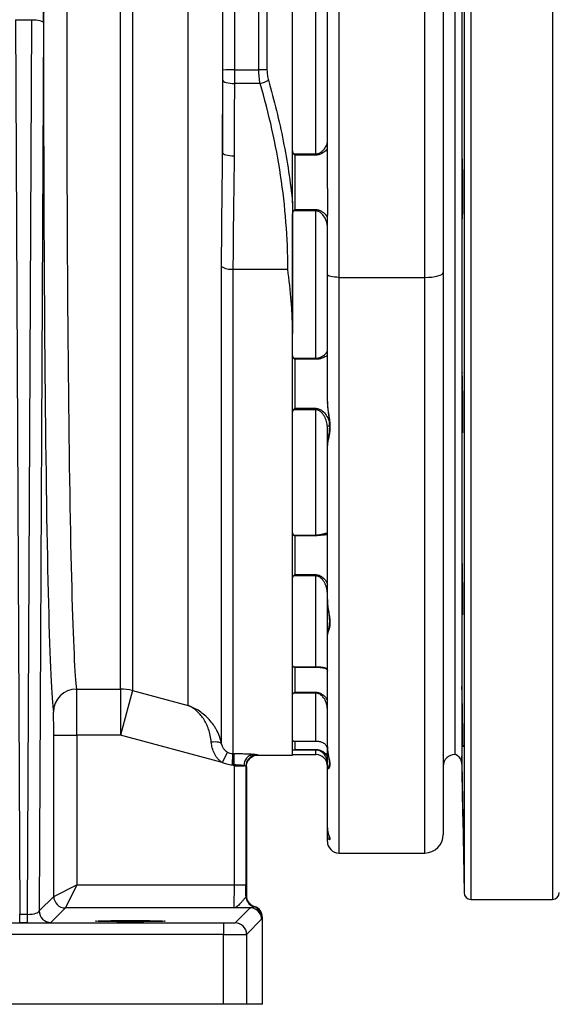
# Model space of a CAD drawing. Header units: millimetres. Extents: x 604 to 3406, y 253 to 3684.
# Tile 3 of 17: x 1541 to 1774, y 253 to 677. Entities that reach past the tile are written whole.
import ezdxf

# ---------------------------------------------------------------- set-up
doc = ezdxf.new("R2010")
doc.units = ezdxf.units.MM

msp = doc.modelspace()

# ---------------------------------------------------------------- linework, layer by layer
at = {"color": 1, "linetype": 'Continuous', "lineweight": 25}
for p, q in [((1736.12, 1008.01), (1736.12, 298.01)), ((1771.22, 1008.01), (1771.22, 298.01)), ((1733.12, 1005.06), (1733.12, 300.95)), ((1732.14, 949.3), (1732.14, 356.71)), ((1644.6, 655.79), (1644.6, 903.25)), ((1648.13, 900.2), (1648.13, 655.77)), ((1679.17, 566.3), (1679.17, 318.01)), ((1716.17, 318.01), (1716.17, 566.3)), ((1660.17, 398.15), (1660.17, 387.38)), ((1669.17, 398.15), (1669.17, 398.28)), ((1660.17, 366.3), (1660.17, 362.68)), ((1669.17, 360.51), (1669.17, 362.42))]:
    msp.add_line(p, q, dxfattribs=at)
at = {"color": 7, "linetype": 'Continuous', "lineweight": 25}
for p, q in [((1729.17, 945.51), (1729.17, 360.51)), ((1679.17, 849.93), (1679.17, 566.3)), ((1716.17, 566.3), (1716.17, 851.49)), ((1724.17, 852.54), (1724.17, 568.37)), ((1674.17, 604.65), (1674.17, 841.05)), ((1634.08, 828.97), (1634.08, 655.79)), ((1629.08, 655.74), (1629.08, 826.13)), ((1628.94, 811.85), (1628.94, 620.14)), ((1614.12, 381.61), (1614.12, 781.69)), ((1584.99, 388.74), (1584.99, 766.43)), ((1590.17, 767.68), (1590.17, 388.07)), ((1659.17, 652.88), (1659.17, 685.15)), ((1669.17, 619.59), (1669.17, 686.42)), ((1539.65, 677.46), (1546.68, 677.46)), ((1539.65, 677.46), (1541.46, 291.56)), ((1544.88, 291.56), (1546.68, 677.46)), ((1551.68, 676.17), (1549.89, 293.03)), ((1634.08, 655.79), (1644.6, 655.79)), ((1645.22, 649.92), (1634.07, 649.92)), ((1659.17, 598.49), (1659.17, 652.88)), ((1659.57, 619.59), (1669.17, 619.59)), ((1660.17, 619.03), (1660.17, 595.6)), ((1669.17, 619.03), (1660.17, 619.03)), ((1669.17, 619.03), (1669.17, 619.59)), ((1669.17, 594.99), (1659.57, 594.99)), ((1660.17, 595.6), (1669.17, 595.6)), ((1669.17, 594.99), (1669.17, 595.6)), ((1669.17, 531.43), (1669.17, 594.99)), ((1659.17, 542.08), (1659.17, 593.73)), ((1674.17, 567.6), (1674.17, 593.14)), ((1628.55, 365.02), (1628.55, 571)), ((1633.46, 569.86), (1657.1, 569.86)), ((1633.46, 569.86), (1633.46, 360.91)), ((1674.17, 512.74), (1674.17, 567.6)), ((1679.17, 566.3), (1716.17, 566.3)), ((1724.17, 568.37), (1724.17, 326.01)), ((1659.17, 360.24), (1659.17, 542.08)), ((1659.57, 531.43), (1669.17, 531.43)), ((1660.17, 530.98), (1660.17, 509.84)), ((1669.17, 530.98), (1660.17, 530.98)), ((1669.17, 530.98), (1669.17, 531.43)), ((1660.17, 509.84), (1669.17, 509.84)), ((1669.17, 509.23), (1669.17, 509.84)), ((1669.17, 509.23), (1659.57, 509.23)), ((1669.17, 455.17), (1669.17, 509.23)), ((1674.17, 493.79), (1674.17, 501.88)), ((1674.17, 427.3), (1674.17, 493.79)), ((1659.57, 455.17), (1669.17, 455.17)), ((1660.17, 454.87), (1660.17, 438.09)), ((1669.17, 454.87), (1660.17, 454.87)), ((1669.17, 454.87), (1669.17, 455.17)), ((1669.17, 437.56), (1659.57, 437.56)), ((1660.17, 438.09), (1669.17, 438.09)), ((1669.17, 437.56), (1669.17, 438.09)), ((1669.17, 398.28), (1669.17, 437.56)), ((1674.17, 412.26), (1674.17, 427.3)), ((1674.17, 363.95), (1674.17, 412.26)), ((1659.57, 398.28), (1669.17, 398.28)), ((1660.05, 398.15), (1669.17, 398.15)), ((1566, 388.74), (1584.99, 388.74)), ((1584.99, 388.74), (1584.99, 368.89)), ((1590.17, 388.07), (1584.99, 368.89)), ((1590.17, 388.07), (1614.12, 381.61)), ((1669.17, 386.97), (1659.57, 386.97)), ((1660.17, 387.38), (1669.17, 387.38)), ((1669.17, 386.97), (1669.17, 387.38)), ((1669.17, 366.32), (1669.17, 386.97)), ((1556.15, 299.29), (1556.15, 368.89)), ((1556.15, 368.89), (1566.15, 368.89)), ((1584.99, 368.89), (1566.15, 368.89)), ((1566.15, 368.89), (1566.15, 304.29)), ((1628.8, 357.07), (1584.99, 368.89)), ((1659.57, 366.32), (1669.17, 366.32)), ((1659.75, 366.32), (1659.57, 366.32)), ((1659.75, 366.3), (1669.17, 366.3)), ((1669.17, 366.3), (1669.17, 366.32)), ((1631.13, 361.49), (1628.8, 357.07)), ((1669.17, 362.42), (1659.57, 362.42)), ((1660.17, 362.68), (1669.17, 362.68)), ((1669.17, 362.42), (1669.17, 362.68)), ((1674.17, 354.3), (1674.17, 363.95)), ((1633.25, 360.91), (1633.04, 355.93)), ((1644.24, 360.24), (1659.17, 360.24)), ((1659.17, 360.51), (1669.17, 360.51)), ((1724.18, 360.25), (1724.18, 360.3)), ((1634.06, 355.65), (1633.04, 355.93)), ((1634.06, 355.65), (1638.22, 355.65)), ((1634.06, 304.29), (1634.06, 355.65)), ((1639.06, 355.42), (1639.06, 304.29)), ((1639.24, 355.24), (1639.24, 299.73)), ((1674.17, 328.9), (1674.17, 354.3)), ((1732.14, 356.71), (1733.12, 300.95)), ((1674.17, 325.57), (1674.17, 328.9)), ((1674.17, 323.01), (1674.17, 325.57)), ((1679.17, 318.01), (1716.17, 318.01)), ((1556.15, 299.29), (1566.15, 304.29)), ((1566.15, 304.29), (1561.15, 294.29)), ((1566.15, 304.29), (1634.06, 304.29)), ((1634.06, 304.29), (1639.06, 304.29)), ((1549.89, 293.03), (1556.15, 299.29)), ((1639.05, 299.54), (1639.24, 299.73)), ((1736.12, 298.01), (1771.22, 298.01)), ((1561.15, 294.29), (1554.89, 288.03)), ((1633.8, 294.29), (1561.15, 294.29)), ((1634.34, 287.92), (1640.82, 294.39)), ((1642.5, 294.78), (1642.69, 294.97)), ((1541.46, 287.85), (1541.46, 291.56)), ((1541.46, 291.56), (1544.88, 291.56)), ((1544.88, 287.85), (1544.88, 291.56)), ((1645.82, 289.4), (1639.34, 282.92)), ((1646.15, 290.22), (1645.96, 290.03)), ((1646.15, 252.74), (1646.15, 290.22)), ((1452.56, 287.83), (1629.34, 287.83)), ((1544.88, 287.85), (1541.46, 287.85)), ((1629.34, 287.83), (1629.34, 282.83)), ((1629.34, 282.83), (1452.56, 282.83)), ((1629.34, 252.74), (1629.34, 282.83)), ((1639.34, 282.92), (1639.34, 252.74)), ((1629.34, 252.74), (1452.56, 252.74)), ((1639.34, 252.74), (1629.34, 252.74)), ((1646.15, 252.74), (1639.34, 252.74))]:
    msp.add_line(p, q, dxfattribs=at)
at = {"color": 7, "linetype": 'Continuous', "lineweight": 25, "flags": 128}
for points in [[(1546.68, 677.46), (1547.65, 677.44), (1548.58, 677.36), (1549.44, 677.24), (1550.19, 677.08), (1550.81, 676.88), (1551.28, 676.66), (1551.57, 676.42), (1551.68, 676.17)], [(1629.07, 651.34), (1629.18, 651.06), (1629.48, 650.8), (1629.94, 650.56), (1630.56, 650.35), (1631.32, 650.17), (1632.18, 650.04), (1633.11, 649.95), (1634.07, 649.92)], [(1628.94, 620.14), (1629.05, 619.87), (1629.35, 619.61), (1629.81, 619.37), (1630.44, 619.15), (1631.19, 618.98), (1632.05, 618.85), (1632.98, 618.77), (1633.94, 618.74)], [(1679.17, 566.3), (1678.19, 566.33), (1677.25, 566.4), (1676.39, 566.52), (1675.63, 566.68), (1675.01, 566.88), (1674.55, 567.1), (1674.26, 567.34), (1674.17, 567.6)], [(1716.17, 566.3), (1717.73, 566.34), (1719.23, 566.46), (1720.61, 566.65), (1721.82, 566.91), (1722.82, 567.22), (1723.56, 567.58), (1724.01, 567.97), (1724.17, 568.37)], [(1674.17, 501.88), (1674.19, 501.97), (1674.24, 502.05), (1674.34, 502.13), (1674.46, 502.2), (1674.61, 502.26), (1674.79, 502.3), (1674.97, 502.33), (1675.17, 502.34)], [(1628.55, 365.02), (1628.41, 365.28), (1628.13, 365.51), (1627.7, 365.68), (1627.16, 365.81), (1626.51, 365.89), (1625.77, 365.91), (1624.96, 365.87), (1624.12, 365.77)], [(1633.46, 360.91), (1633.46, 360.76), (1633.46, 360.44), (1633.46, 359.96), (1633.46, 359.34), (1633.46, 358.61), (1633.46, 357.78), (1633.46, 356.88), (1633.47, 355.95)], [(1639.33, 357.02), (1639.16, 356.39), (1639.06, 355.42)]]:
    msp.add_lwpolyline(points, dxfattribs=at)
at = {"color": 7, "linetype": 'Continuous', "lineweight": 25}
for centre, radius, start, end in [((1632.86, 525.37), 130.42, 89.4638, 91.6602), ((1644.81, 280.47), 375.32, 89.4932, 90.033), ((1641.54, 664.38), 14.92, 284.2836, 298.9258), ((1632.6, 577.32), 7.51, 237.3469, 276.5139), ((1565.99, 378.76), 9.99, 89.9322, 179.6442), ((1584.99, 368.6), 20.14, 75.11, 90.0015), ((1301.68, 357), 332.36, 359.8263, 0.6727), ((1643.02, 355.89), 4.8, 97.598, 182.8062), ((1669.17, 355.51), 5, 0, 90), ((1729.17, 355.51), 5, 90, 180), ((1728.14, 356.64), 4, 1, 75.1663), ((1679.17, 323.01), 5, 180, 270), ((1716.17, 326.01), 8, 270, 0), ((1561.15, 299.29), 5, 180.0204, 269.9796), ((1644.05, 299.54), 5, 180.0209, 252.0099), ((1736.12, 301.01), 3, 181, 270), ((1771.22, 301.01), 3, 270, 359), ((1640.82, 289.39), 5, 0.0204, 89.9796), ((1640.96, 290.02), 5, 0.0209, 72.0099), ((1554.89, 293.03), 5, 180.0204, 269.9796), ((1634.34, 282.91), 5, 0.0204, 89.9796)]:
    msp.add_arc(centre, radius, start, end, dxfattribs=at)
at = {"color": 1, "linetype": 'Continuous', "lineweight": 25}
for centre, radius, start, end in [((1644.06, 355.41), 5, 90.0317, 161.2547), ((1675.17, 354.3), 1, 124.2607, 179.9978), ((1675.1, 325.57), 0.929, 126.9099, 179.4615)]:
    msp.add_arc(centre, radius, start, end, dxfattribs=at)
at = {"color": 7, "linetype": 'Continuous', "lineweight": 25}
for centre, major_axis, ratio, start_param, end_param in [((1549.91, 703.35), (0, 105), 0.017455, 4.45059, 5.759587), ((1556.59, 652.74), (0, 276), 0.017455, 1.092972, 3.018907), ((1566.59, 652.74), (0, 266), 0.018111, 1.129173, 3.018907), ((1565.98, 368.89), (0, 20), 0.008728, 4.712389, 6.1605), ((1555.98, 368.89), (0, 10), 0.017455, 4.712389, 6.1605), ((1644.24, 652.74), (0, 292.5), 0.017753, 3.107386, 3.141593), ((1639.24, 652.74), (0, 297.5), 0.017455, 3.107386, 3.141299), ((1633.8, 304.29), (0, 10), 0.026183, 3.159046, 4.712389), ((1638.8, 304.29), (0, 15), 0.017455, 4.38979, 4.712389), ((1644.24, 299.73), (-3.54, -3.54), 0.999695, 5.497939, 6.754716), ((1641.15, 290.21), (3.54, 3.54), 0.999695, 5.497939, 6.754716), ((1544.89, 293.03), (5, 0.03), 0.2951, 4.708141, 6.262078), ((1544.89, 288.03), (10, 0), 0.018156, 4.711093, 6.265031), ((1629.34, 287.92), (5, 0), 0.017455, 4.712389, 6.265732), ((1629.34, 282.92), (10, 0), 0.008728, 4.712389, 6.265732)]:
    msp.add_ellipse(centre, major_axis=major_axis, ratio=ratio, start_param=start_param, end_param=end_param, dxfattribs=at)
msp.add_ellipse((1589.17, 288.62), major_axis=(15, 0), ratio=0.017455, dxfattribs=at)
for points in [[(1629.07, 651.34), (1629.08, 652.77), (1629.08, 654.24), (1629.08, 655.74)], [(1634.08, 655.79), (1634.08, 654.79), (1634.08, 652.81), (1634.07, 650.88), (1634.07, 649.92)], [(1628.94, 620.14), (1628.98, 630.54), (1629.02, 640.94), (1629.07, 651.34)], [(1634.07, 649.92), (1634.02, 639.53), (1633.97, 629.13), (1633.94, 618.74)], [(1633.25, 360.91), (1633.32, 360.91), (1633.39, 360.91), (1633.46, 360.91)], [(1633.46, 360.91), (1633.64, 360.91), (1633.83, 360.91), (1634.02, 360.91)], [(1633.47, 355.95), (1633.32, 355.94), (1633.18, 355.93), (1633.04, 355.93)], [(1634.04, 356), (1633.85, 355.98), (1633.66, 355.97), (1633.47, 355.95)], [(1634.06, 355.65), (1634.06, 355.77), (1634.05, 355.88), (1634.04, 356)]]:
    msp.add_open_spline(points, degree=3, dxfattribs=at)
for points, knots in [([(1645.22, 649.92), (1645.02, 650.86), (1644.86, 651.83), (1644.7, 653.29), (1644.66, 653.79), (1644.61, 654.78), (1644.6, 655.29), (1644.6, 655.79)], [0, 0, 0, 0, 0.5, 0.5, 0.75, 0.75, 1, 1, 1, 1]), ([(1648.13, 655.77), (1648.13, 655.39), (1648.15, 655.01), (1648.2, 654.25), (1648.24, 653.87), (1648.4, 652.76), (1648.55, 652.03), (1648.76, 651.32)], [0, 0, 0, 0, 0.25, 0.25, 0.5, 0.5, 1, 1, 1, 1]), ([(1657.1, 569.86), (1657.1, 576.64), (1656.84, 583.39), (1655.81, 596.86), (1655.04, 603.58), (1652, 623.68), (1649.01, 636.88), (1645.22, 649.92)], [0, 0, 0, 0, 0.25, 0.25, 0.5, 0.5, 1, 1, 1, 1]), ([(1648.76, 651.32), (1651.25, 642.66), (1653.39, 633.93), (1656.01, 620.72), (1656.79, 616.3), (1658.13, 607.41), (1658.71, 602.96), (1659.17, 598.49)], [0, 0, 0, 0, 0.5, 0.5, 0.75, 0.75, 1, 1, 1, 1]), ([(1669.17, 619.59), (1669.38, 619.59), (1669.58, 619.61), (1669.98, 619.69), (1670.17, 619.75), (1670.55, 619.88), (1670.72, 619.96), (1671.06, 620.14), (1671.23, 620.24), (1671.68, 620.55), (1671.96, 620.78), (1672.46, 621.26), (1672.68, 621.51), (1673.08, 622.01), (1673.26, 622.26), (1673.57, 622.76), (1673.71, 623.02), (1674.04, 623.75), (1674.17, 624.22), (1674.17, 624.65)], [0, 0, 0, 0, 0.0625, 0.0625, 0.125, 0.125, 0.1875, 0.1875, 0.25, 0.25, 0.375, 0.375, 0.5, 0.5, 0.625, 0.625, 0.75, 0.75, 1, 1, 1, 1]), ([(1628.55, 571), (1628.55, 575.08), (1628.57, 579.16), (1628.63, 587.33), (1628.67, 591.42), (1628.76, 599.61), (1628.81, 603.71), (1628.9, 611.92), (1628.93, 616.03), (1628.94, 620.14)], [0, 0, 0, 0, 0.25, 0.25, 0.5, 0.5, 0.75, 0.75, 1, 1, 1, 1]), ([(1659.17, 620.86), (1659.17, 620.64), (1659.2, 620.41), (1659.3, 620.09), (1659.34, 619.98), (1659.44, 619.78), (1659.5, 619.68), (1659.57, 619.59)], [0, 0, 0, 0, 0.5, 0.5, 0.75, 0.75, 1, 1, 1, 1]), ([(1633.94, 618.74), (1633.93, 614.66), (1633.88, 610.59), (1633.78, 602.45), (1633.71, 598.37), (1633.6, 590.23), (1633.55, 586.16), (1633.48, 578.01), (1633.46, 573.94), (1633.46, 569.86)], [0, 0, 0, 0, 0.25, 0.25, 0.5, 0.5, 0.75, 0.75, 1, 1, 1, 1]), ([(1659.57, 619.59), (1659.66, 619.48), (1659.76, 619.38), (1659.96, 619.19), (1660.06, 619.11), (1660.17, 619.03)], [0, 0, 0, 0, 0.5, 0.5, 1, 1, 1, 1]), ([(1732.57, 595.32), (1732.56, 594.71), (1732.55, 594.17), (1732.53, 593.47), (1732.53, 593.25), (1732.52, 592.85), (1732.51, 592.66), (1732.49, 592.17), (1732.48, 591.93), (1732.46, 591.68), (1732.45, 591.62), (1732.44, 591.53), (1732.43, 591.51), (1732.41, 591.51), (1732.39, 591.59), (1732.37, 591.84), (1732.36, 591.95), (1732.35, 592.19), (1732.33, 592.48), (1732.32, 592.84), (1732.31, 593.24), (1732.3, 593.46), (1732.28, 594.18), (1732.26, 594.71), (1732.25, 595.61), (1732.24, 595.93), (1732.23, 596.59), (1732.22, 596.93), (1732.21, 597.99), (1732.2, 598.74), (1732.19, 599.92), (1732.18, 600.33), (1732.18, 601.14), (1732.17, 601.55), (1732.16, 602.8), (1732.16, 603.64), (1732.16, 605.36), (1732.15, 606.21), (1732.16, 607.45), (1732.16, 607.87), (1732.16, 608.68), (1732.16, 609.09), (1732.17, 610.27), (1732.17, 611.02), (1732.18, 612.08), (1732.18, 612.42), (1732.19, 613.08), (1732.2, 613.4), (1732.21, 614.3), (1732.22, 614.84), (1732.24, 615.55), (1732.24, 615.77), (1732.25, 616.17), (1732.27, 616.54), (1732.28, 616.82), (1732.29, 617.07), (1732.3, 617.18), (1732.32, 617.43), (1732.34, 617.51), (1732.36, 617.51), (1732.37, 617.49), (1732.38, 617.41), (1732.39, 617.35), (1732.41, 617.1), (1732.43, 616.85), (1732.45, 616.37), (1732.45, 616.18), (1732.47, 615.78), (1732.47, 615.56), (1732.49, 614.86), (1732.51, 614.32), (1732.52, 613.41), (1732.53, 613.09), (1732.54, 612.44), (1732.55, 611.76), (1732.56, 611.03), (1732.57, 610.28), (1732.57, 609.89), (1732.58, 608.71), (1732.59, 607.9), (1732.6, 606.23), (1732.6, 605.37), (1732.61, 603.67), (1732.61, 602.83), (1732.61, 601.57), (1732.61, 601.16), (1732.61, 600.34), (1732.6, 599.54), (1732.6, 598.78), (1732.59, 598.03), (1732.59, 597.66), (1732.58, 596.59), (1732.58, 595.93), (1732.57, 595.32)], [0, 0, 0, 0, 0.03125, 0.03125, 0.046875, 0.046875, 0.0625, 0.0625, 0.09375, 0.09375, 0.109375, 0.109375, 0.125, 0.125, 0.15625, 0.15625, 0.171875, 0.171875, 0.1875, 0.203125, 0.203125, 0.21875, 0.21875, 0.25, 0.25, 0.265625, 0.265625, 0.28125, 0.28125, 0.3125, 0.3125, 0.328125, 0.328125, 0.34375, 0.34375, 0.375, 0.375, 0.40625, 0.40625, 0.421875, 0.421875, 0.4375, 0.4375, 0.46875, 0.46875, 0.484375, 0.484375, 0.5, 0.5, 0.53125, 0.53125, 0.546875, 0.546875, 0.5625, 0.578125, 0.578125, 0.59375, 0.59375, 0.625, 0.625, 0.640625, 0.640625, 0.65625, 0.65625, 0.6875, 0.6875, 0.703125, 0.703125, 0.71875, 0.71875, 0.75, 0.75, 0.765625, 0.765625, 0.78125, 0.796875, 0.796875, 0.8125, 0.8125, 0.84375, 0.84375, 0.875, 0.875, 0.90625, 0.90625, 0.921875, 0.921875, 0.9375, 0.953125, 0.953125, 0.96875, 0.96875, 1, 1, 1, 1]), ([(1674.17, 604.65), (1674.17, 603.63), (1674.2, 602.62), (1674.24, 601.11), (1674.25, 600.61), (1674.26, 599.61), (1674.27, 599.11), (1674.27, 597.65), (1674.25, 596.7), (1674.21, 595.33), (1674.2, 594.88), (1674.18, 594), (1674.17, 593.57), (1674.17, 593.14)], [0, 0, 0, 0, 0.25, 0.25, 0.375, 0.375, 0.5, 0.5, 0.75, 0.75, 0.875, 0.875, 1, 1, 1, 1]), ([(1659.17, 598.49), (1659.17, 596.08), (1659.17, 593.68), (1659.17, 588.91), (1659.17, 586.53), (1659.17, 581.78), (1659.17, 579.42), (1659.17, 574.7), (1659.17, 569.99), (1659.17, 565.29), (1659.17, 560.6), (1659.17, 558.26), (1659.17, 553.6), (1659.17, 551.27), (1659.17, 546.65), (1659.17, 544.35), (1659.17, 542.08)], [0, 0, 0, 0, 0.125, 0.125, 0.25, 0.25, 0.375, 0.375, 0.5, 0.625, 0.625, 0.75, 0.75, 0.875, 0.875, 1, 1, 1, 1]), ([(1659.57, 594.99), (1659.5, 594.9), (1659.44, 594.8), (1659.34, 594.6), (1659.3, 594.5), (1659.2, 594.18), (1659.17, 593.96), (1659.17, 593.73)], [0, 0, 0, 0, 0.25, 0.25, 0.5, 0.5, 1, 1, 1, 1]), ([(1659.57, 594.99), (1659.66, 595.1), (1659.76, 595.2), (1659.96, 595.41), (1660.06, 595.51), (1660.17, 595.6)], [0, 0, 0, 0, 0.5, 0.5, 1, 1, 1, 1]), ([(1674.17, 588.46), (1674.17, 589.09), (1674.04, 589.73), (1673.71, 590.72), (1673.57, 591.05), (1673.26, 591.7), (1673.08, 592.02), (1672.68, 592.65), (1672.46, 592.96), (1671.96, 593.55), (1671.68, 593.83), (1671.22, 594.21), (1671.06, 594.33), (1670.72, 594.55), (1670.55, 594.64), (1670.17, 594.81), (1669.98, 594.87), (1669.58, 594.96), (1669.38, 594.99), (1669.17, 594.99)], [0, 0, 0, 0, 0.25, 0.25, 0.375, 0.375, 0.5, 0.5, 0.625, 0.625, 0.75, 0.75, 0.8125, 0.8125, 0.875, 0.875, 0.9375, 0.9375, 1, 1, 1, 1]), ([(1659.17, 542.08), (1659.17, 544.36), (1659.12, 546.65), (1658.93, 551.26), (1658.79, 553.57), (1658.25, 560.52), (1657.73, 565.18), (1657.1, 569.86)], [0, 0, 0, 0, 0.25, 0.25, 0.5, 0.5, 1, 1, 1, 1]), ([(1659.17, 532.6), (1659.17, 532.39), (1659.2, 532.18), (1659.3, 531.89), (1659.34, 531.79), (1659.44, 531.6), (1659.5, 531.52), (1659.57, 531.43)], [0, 0, 0, 0, 0.5, 0.5, 0.75, 0.75, 1, 1, 1, 1]), ([(1659.57, 531.43), (1659.66, 531.33), (1659.76, 531.24), (1659.96, 531.09), (1660.06, 531.03), (1660.17, 530.98)], [0, 0, 0, 0, 0.5, 0.5, 1, 1, 1, 1]), ([(1669.17, 531.43), (1669.38, 531.43), (1669.58, 531.45), (1669.98, 531.5), (1670.17, 531.54), (1670.55, 531.64), (1670.72, 531.69), (1671.06, 531.82), (1671.23, 531.89), (1671.68, 532.11), (1671.96, 532.26), (1672.46, 532.58), (1672.68, 532.75), (1673.08, 533.07), (1673.26, 533.22), (1673.57, 533.53), (1673.71, 533.68), (1674.04, 534.09), (1674.17, 534.33), (1674.17, 534.52)], [0, 0, 0, 0, 0.0625, 0.0625, 0.125, 0.125, 0.1875, 0.1875, 0.25, 0.25, 0.375, 0.375, 0.5, 0.5, 0.625, 0.625, 0.75, 0.75, 1, 1, 1, 1]), ([(1732.6, 503.08), (1732.59, 502.47), (1732.59, 501.93), (1732.58, 501.23), (1732.57, 501.01), (1732.57, 500.6), (1732.56, 500.42), (1732.55, 499.93), (1732.54, 499.69), (1732.52, 499.44), (1732.51, 499.37), (1732.5, 499.29), (1732.5, 499.27), (1732.48, 499.27), (1732.46, 499.35), (1732.44, 499.6), (1732.43, 499.71), (1732.42, 499.95), (1732.4, 500.24), (1732.39, 500.6), (1732.38, 501), (1732.37, 501.22), (1732.35, 501.93), (1732.33, 502.47), (1732.31, 503.37), (1732.3, 503.69), (1732.29, 504.35), (1732.28, 504.69), (1732.26, 505.75), (1732.25, 506.5), (1732.23, 507.68), (1732.23, 508.08), (1732.22, 508.9), (1732.21, 509.31), (1732.2, 510.56), (1732.19, 511.4), (1732.17, 513.12), (1732.17, 513.97), (1732.16, 515.21), (1732.16, 515.62), (1732.16, 516.44), (1732.16, 516.85), (1732.15, 518.03), (1732.16, 518.77), (1732.16, 519.83), (1732.16, 520.18), (1732.16, 520.84), (1732.16, 521.16), (1732.17, 522.06), (1732.18, 522.6), (1732.19, 523.31), (1732.19, 523.53), (1732.2, 523.93), (1732.21, 524.29), (1732.22, 524.58), (1732.23, 524.83), (1732.24, 524.93), (1732.26, 525.18), (1732.27, 525.27), (1732.29, 525.27), (1732.3, 525.25), (1732.31, 525.17), (1732.32, 525.1), (1732.34, 524.85), (1732.35, 524.61), (1732.38, 524.12), (1732.38, 523.94), (1732.4, 523.54), (1732.41, 523.32), (1732.43, 522.61), (1732.44, 522.08), (1732.46, 521.17), (1732.47, 520.85), (1732.48, 520.19), (1732.5, 519.51), (1732.51, 518.79), (1732.52, 518.04), (1732.53, 517.65), (1732.54, 516.46), (1732.55, 515.65), (1732.57, 513.99), (1732.58, 513.13), (1732.59, 511.43), (1732.6, 510.59), (1732.6, 509.33), (1732.6, 508.91), (1732.61, 508.1), (1732.61, 507.3), (1732.61, 506.53), (1732.61, 505.78), (1732.61, 505.41), (1732.61, 504.34), (1732.6, 503.68), (1732.6, 503.08)], [0, 0, 0, 0, 0.03125, 0.03125, 0.046875, 0.046875, 0.0625, 0.0625, 0.09375, 0.09375, 0.109375, 0.109375, 0.125, 0.125, 0.15625, 0.15625, 0.171875, 0.171875, 0.1875, 0.203125, 0.203125, 0.21875, 0.21875, 0.25, 0.25, 0.265625, 0.265625, 0.28125, 0.28125, 0.3125, 0.3125, 0.328125, 0.328125, 0.34375, 0.34375, 0.375, 0.375, 0.40625, 0.40625, 0.421875, 0.421875, 0.4375, 0.4375, 0.46875, 0.46875, 0.484375, 0.484375, 0.5, 0.5, 0.53125, 0.53125, 0.546875, 0.546875, 0.5625, 0.578125, 0.578125, 0.59375, 0.59375, 0.625, 0.625, 0.640625, 0.640625, 0.65625, 0.65625, 0.6875, 0.6875, 0.703125, 0.703125, 0.71875, 0.71875, 0.75, 0.75, 0.765625, 0.765625, 0.78125, 0.796875, 0.796875, 0.8125, 0.8125, 0.84375, 0.84375, 0.875, 0.875, 0.90625, 0.90625, 0.921875, 0.921875, 0.9375, 0.953125, 0.953125, 0.96875, 0.96875, 1, 1, 1, 1]), ([(1659.57, 509.23), (1659.66, 509.33), (1659.76, 509.43), (1659.96, 509.64), (1660.06, 509.74), (1660.17, 509.84)], [0, 0, 0, 0, 0.5, 0.5, 1, 1, 1, 1]), ([(1674.17, 512.73), (1674.17, 512.73), (1674.13, 512.05), (1674.25, 510.59), (1674.47, 508.33), (1674.8, 505.96), (1675.01, 503.62), (1675.07, 501.45), (1674.92, 499.46), (1674.63, 497.54), (1674.34, 495.74), (1674.15, 494.5), (1674.18, 493.89), (1674.19, 493.8)], [0, 0, 0, 0, 0.000502, 0.091887, 0.196496, 0.309702, 0.42297, 0.532482, 0.636081, 0.743711, 0.867872, 0.97877, 1, 1, 1, 1]), ([(1674.17, 512.74), (1674.17, 511.79), (1674.24, 510.85), (1674.4, 509.44), (1674.46, 508.97), (1674.6, 508.04), (1674.67, 507.57), (1674.88, 506.18), (1675.01, 505.27), (1675.16, 503.93), (1675.2, 503.49), (1675.25, 502.62), (1675.26, 502.18), (1675.26, 500.91), (1675.21, 500.11), (1675.06, 498.97), (1675, 498.6), (1674.87, 497.89), (1674.8, 497.54), (1674.6, 496.53), (1674.46, 495.91), (1674.24, 494.78), (1674.17, 494.26), (1674.17, 493.79)], [0, 0, 0, 0, 0.125, 0.125, 0.1875, 0.1875, 0.25, 0.25, 0.375, 0.375, 0.4375, 0.4375, 0.5, 0.5, 0.625, 0.625, 0.6875, 0.6875, 0.75, 0.75, 0.875, 0.875, 1, 1, 1, 1]), ([(1659.57, 509.23), (1659.5, 509.16), (1659.44, 509.07), (1659.34, 508.89), (1659.3, 508.8), (1659.2, 508.52), (1659.17, 508.32), (1659.17, 508.12)], [0, 0, 0, 0, 0.25, 0.25, 0.5, 0.5, 1, 1, 1, 1]), ([(1674.17, 501.88), (1674.17, 502.64), (1674.04, 503.4), (1673.71, 504.54), (1673.57, 504.92), (1673.26, 505.65), (1673.08, 506.01), (1672.68, 506.71), (1672.46, 507.05), (1671.96, 507.7), (1671.68, 508), (1671.22, 508.41), (1671.06, 508.54), (1670.72, 508.77), (1670.55, 508.87), (1670.17, 509.04), (1669.98, 509.11), (1669.58, 509.21), (1669.38, 509.23), (1669.17, 509.23)], [0, 0, 0, 0, 0.25, 0.25, 0.375, 0.375, 0.5, 0.5, 0.625, 0.625, 0.75, 0.75, 0.8125, 0.8125, 0.875, 0.875, 0.9375, 0.9375, 1, 1, 1, 1]), ([(1659.17, 456.12), (1659.17, 455.95), (1659.2, 455.78), (1659.3, 455.54), (1659.34, 455.46), (1659.44, 455.31), (1659.5, 455.24), (1659.57, 455.17)], [0, 0, 0, 0, 0.5, 0.5, 0.75, 0.75, 1, 1, 1, 1]), ([(1659.57, 455.17), (1659.66, 455.09), (1659.76, 455.03), (1659.96, 454.93), (1660.06, 454.89), (1660.17, 454.87)], [0, 0, 0, 0, 0.5, 0.5, 1, 1, 1, 1]), ([(1669.17, 455.17), (1669.38, 455.17), (1669.58, 455.18), (1669.98, 455.21), (1670.17, 455.23), (1670.55, 455.27), (1670.72, 455.3), (1671.06, 455.36), (1671.23, 455.39), (1671.68, 455.49), (1671.96, 455.56), (1672.46, 455.69), (1672.68, 455.75), (1673.08, 455.86), (1673.26, 455.91), (1673.57, 455.99), (1673.71, 456.02), (1674.04, 456.07), (1674.17, 456.06), (1674.17, 455.99)], [0, 0, 0, 0, 0.0625, 0.0625, 0.125, 0.125, 0.1875, 0.1875, 0.25, 0.25, 0.375, 0.375, 0.5, 0.5, 0.625, 0.625, 0.75, 0.75, 1, 1, 1, 1]), ([(1732.61, 424.61), (1732.61, 424), (1732.61, 423.47), (1732.6, 422.76), (1732.6, 422.54), (1732.6, 422.14), (1732.6, 421.95), (1732.59, 421.46), (1732.58, 421.22), (1732.57, 420.97), (1732.56, 420.91), (1732.55, 420.82), (1732.55, 420.8), (1732.53, 420.8), (1732.52, 420.88), (1732.51, 421.13), (1732.5, 421.24), (1732.49, 421.49), (1732.47, 421.77), (1732.46, 422.13), (1732.45, 422.53), (1732.44, 422.76), (1732.42, 423.47), (1732.4, 424.01), (1732.38, 424.9), (1732.37, 425.22), (1732.36, 425.88), (1732.35, 426.23), (1732.33, 427.29), (1732.31, 428.03), (1732.29, 429.21), (1732.29, 429.62), (1732.27, 430.44), (1732.27, 430.85), (1732.25, 432.09), (1732.24, 432.94), (1732.21, 434.65), (1732.2, 435.5), (1732.19, 436.75), (1732.19, 437.16), (1732.18, 437.97), (1732.18, 438.38), (1732.17, 439.56), (1732.16, 440.31), (1732.16, 441.37), (1732.16, 441.71), (1732.16, 442.38), (1732.16, 442.69), (1732.16, 443.59), (1732.16, 444.13), (1732.16, 444.84), (1732.16, 445.06), (1732.17, 445.47), (1732.17, 445.83), (1732.18, 446.12), (1732.19, 446.36), (1732.19, 446.47), (1732.2, 446.72), (1732.21, 446.8), (1732.23, 446.8), (1732.24, 446.78), (1732.25, 446.7), (1732.25, 446.64), (1732.27, 446.39), (1732.29, 446.14), (1732.31, 445.66), (1732.31, 445.47), (1732.33, 445.07), (1732.34, 444.85), (1732.36, 444.15), (1732.37, 443.61), (1732.39, 442.7), (1732.4, 442.38), (1732.42, 441.73), (1732.43, 441.05), (1732.45, 440.32), (1732.46, 439.57), (1732.47, 439.18), (1732.49, 438), (1732.5, 437.19), (1732.52, 435.52), (1732.53, 434.66), (1732.56, 432.96), (1732.56, 432.12), (1732.58, 430.87), (1732.58, 430.45), (1732.59, 429.63), (1732.59, 428.83), (1732.6, 428.07), (1732.6, 427.32), (1732.6, 426.95), (1732.61, 425.88), (1732.61, 425.22), (1732.61, 424.61)], [0, 0, 0, 0, 0.03125, 0.03125, 0.046875, 0.046875, 0.0625, 0.0625, 0.09375, 0.09375, 0.109375, 0.109375, 0.125, 0.125, 0.15625, 0.15625, 0.171875, 0.171875, 0.1875, 0.203125, 0.203125, 0.21875, 0.21875, 0.25, 0.25, 0.265625, 0.265625, 0.28125, 0.28125, 0.3125, 0.3125, 0.328125, 0.328125, 0.34375, 0.34375, 0.375, 0.375, 0.40625, 0.40625, 0.421875, 0.421875, 0.4375, 0.4375, 0.46875, 0.46875, 0.484375, 0.484375, 0.5, 0.5, 0.53125, 0.53125, 0.546875, 0.546875, 0.5625, 0.578125, 0.578125, 0.59375, 0.59375, 0.625, 0.625, 0.640625, 0.640625, 0.65625, 0.65625, 0.6875, 0.6875, 0.703125, 0.703125, 0.71875, 0.71875, 0.75, 0.75, 0.765625, 0.765625, 0.78125, 0.796875, 0.796875, 0.8125, 0.8125, 0.84375, 0.84375, 0.875, 0.875, 0.90625, 0.90625, 0.921875, 0.921875, 0.9375, 0.953125, 0.953125, 0.96875, 0.96875, 1, 1, 1, 1]), ([(1659.57, 437.56), (1659.5, 437.5), (1659.44, 437.43), (1659.34, 437.29), (1659.3, 437.22), (1659.2, 437), (1659.17, 436.85), (1659.17, 436.69)], [0, 0, 0, 0, 0.25, 0.25, 0.5, 0.5, 1, 1, 1, 1]), ([(1659.57, 437.56), (1659.66, 437.63), (1659.76, 437.72), (1659.96, 437.9), (1660.06, 437.99), (1660.17, 438.09)], [0, 0, 0, 0, 0.5, 0.5, 1, 1, 1, 1]), ([(1674.17, 430.09), (1674.17, 430.91), (1674.04, 431.71), (1673.71, 432.89), (1673.57, 433.28), (1673.26, 434.03), (1673.08, 434.39), (1672.68, 435.09), (1672.46, 435.43), (1671.96, 436.07), (1671.68, 436.36), (1671.22, 436.76), (1671.06, 436.88), (1670.72, 437.11), (1670.55, 437.21), (1670.17, 437.37), (1669.98, 437.44), (1669.58, 437.53), (1669.38, 437.56), (1669.17, 437.56)], [0, 0, 0, 0, 0.25, 0.25, 0.375, 0.375, 0.5, 0.5, 0.625, 0.625, 0.75, 0.75, 0.8125, 0.8125, 0.875, 0.875, 0.9375, 0.9375, 1, 1, 1, 1]), ([(1674.17, 427.3), (1674.17, 427.3), (1674.13, 426.65), (1674.25, 425.31), (1674.46, 423.26), (1674.78, 421.21), (1674.99, 419.36), (1675.07, 417.71), (1674.98, 416.31), (1674.72, 414.96), (1674.41, 413.67), (1674.14, 412.86), (1674.18, 412.32), (1674.19, 412.25)], [0, 0, 0, 0, 0.00003, 0.090019, 0.193005, 0.303772, 0.412621, 0.509633, 0.611382, 0.714741, 0.838058, 0.978817, 1, 1, 1, 1]), ([(1674.17, 427.3), (1674.17, 426.36), (1674.24, 425.45), (1674.4, 424.12), (1674.46, 423.69), (1674.6, 422.82), (1674.67, 422.4), (1674.88, 421.15), (1675.01, 420.35), (1675.16, 419.22), (1675.2, 418.85), (1675.25, 418.13), (1675.26, 417.78), (1675.26, 416.77), (1675.21, 416.16), (1675.06, 415.33), (1675, 415.07), (1674.87, 414.58), (1674.8, 414.34), (1674.6, 413.69), (1674.46, 413.32), (1674.24, 412.7), (1674.17, 412.45), (1674.17, 412.26)], [0, 0, 0, 0, 0.125, 0.125, 0.1875, 0.1875, 0.25, 0.25, 0.375, 0.375, 0.4375, 0.4375, 0.5, 0.5, 0.625, 0.625, 0.6875, 0.6875, 0.75, 0.75, 0.875, 0.875, 1, 1, 1, 1]), ([(1659.17, 398.91), (1659.17, 398.79), (1659.2, 398.68), (1659.3, 398.52), (1659.34, 398.47), (1659.44, 398.37), (1659.5, 398.32), (1659.57, 398.28)], [0, 0, 0, 0, 0.5, 0.5, 0.75, 0.75, 1, 1, 1, 1]), ([(1660.05, 398.16), (1660.01, 398.16), (1659.84, 398.15), (1659.68, 398.23), (1659.57, 398.28)], [0, 0, 0, 0, 0.280958, 1, 1, 1, 1]), ([(1669.17, 398.28), (1669.38, 398.28), (1669.58, 398.28), (1669.98, 398.27), (1670.17, 398.27), (1670.55, 398.27), (1670.72, 398.26), (1671.06, 398.25), (1671.23, 398.24), (1671.68, 398.21), (1671.96, 398.19), (1672.46, 398.11), (1672.68, 398.07), (1673.08, 397.96), (1673.26, 397.89), (1673.57, 397.73), (1673.71, 397.64), (1674.04, 397.33), (1674.17, 397.07), (1674.17, 396.75)], [0, 0, 0, 0, 0.0625, 0.0625, 0.125, 0.125, 0.1875, 0.1875, 0.25, 0.25, 0.375, 0.375, 0.5, 0.5, 0.625, 0.625, 0.75, 0.75, 1, 1, 1, 1]), ([(1669.17, 398.14), (1669.3, 398.15), (1669.77, 398.15), (1670.57, 398.12), (1671.5, 398.05), (1672.34, 397.93), (1673.09, 397.75), (1673.67, 397.49), (1674.02, 397.19), (1674.15, 397), (1674.15, 396.81), (1674.15, 396.73)], [0, 0, 0, 0, 0.0373296, 0.1352958, 0.236291, 0.3461412, 0.4699314, 0.6049429, 0.750614, 0.9044382, 1, 1, 1, 1]), ([(1659.57, 386.97), (1659.5, 386.93), (1659.44, 386.89), (1659.34, 386.81), (1659.3, 386.76), (1659.2, 386.63), (1659.17, 386.53), (1659.17, 386.44)], [0, 0, 0, 0, 0.25, 0.25, 0.5, 0.5, 1, 1, 1, 1]), ([(1659.57, 386.97), (1659.66, 387.01), (1659.76, 387.07), (1659.96, 387.22), (1660.06, 387.3), (1660.17, 387.38)], [0, 0, 0, 0, 0.5, 0.5, 1, 1, 1, 1]), ([(1674.17, 380.12), (1674.17, 380.92), (1674.04, 381.69), (1673.71, 382.79), (1673.57, 383.15), (1673.26, 383.84), (1673.08, 384.17), (1672.68, 384.8), (1672.46, 385.11), (1671.96, 385.67), (1671.68, 385.93), (1671.22, 386.28), (1671.06, 386.39), (1670.72, 386.58), (1670.55, 386.67), (1670.17, 386.81), (1669.98, 386.87), (1669.58, 386.95), (1669.38, 386.97), (1669.17, 386.97)], [0, 0, 0, 0, 0.25, 0.25, 0.375, 0.375, 0.5, 0.5, 0.625, 0.625, 0.75, 0.75, 0.8125, 0.8125, 0.875, 0.875, 0.9375, 0.9375, 1, 1, 1, 1]), ([(1732.6, 367.6), (1732.6, 366.99), (1732.61, 366.46), (1732.61, 365.75), (1732.61, 365.53), (1732.61, 365.13), (1732.61, 364.94), (1732.61, 364.46), (1732.6, 364.21), (1732.6, 363.96), (1732.6, 363.9), (1732.59, 363.81), (1732.59, 363.79), (1732.58, 363.79), (1732.57, 363.88), (1732.56, 364.13), (1732.55, 364.23), (1732.54, 364.48), (1732.53, 364.76), (1732.52, 365.13), (1732.51, 365.53), (1732.5, 365.75), (1732.48, 366.46), (1732.47, 367), (1732.45, 367.9), (1732.44, 368.21), (1732.43, 368.87), (1732.42, 369.22), (1732.4, 370.28), (1732.38, 371.02), (1732.36, 372.2), (1732.35, 372.61), (1732.34, 373.43), (1732.33, 373.84), (1732.31, 375.08), (1732.3, 375.93), (1732.27, 377.65), (1732.26, 378.49), (1732.24, 379.74), (1732.23, 380.15), (1732.22, 380.97), (1732.22, 381.37), (1732.2, 382.55), (1732.19, 383.3), (1732.18, 384.36), (1732.18, 384.7), (1732.17, 385.37), (1732.17, 385.68), (1732.16, 386.58), (1732.16, 387.12), (1732.16, 387.83), (1732.16, 388.06), (1732.16, 388.46), (1732.16, 388.82), (1732.16, 389.11), (1732.16, 389.35), (1732.16, 389.46), (1732.17, 389.71), (1732.17, 389.79), (1732.18, 389.79), (1732.19, 389.77), (1732.2, 389.69), (1732.2, 389.63), (1732.22, 389.38), (1732.23, 389.13), (1732.24, 388.65), (1732.25, 388.46), (1732.26, 388.06), (1732.27, 387.84), (1732.29, 387.14), (1732.3, 386.6), (1732.32, 385.69), (1732.33, 385.37), (1732.35, 384.72), (1732.36, 384.04), (1732.37, 383.31), (1732.39, 382.56), (1732.4, 382.17), (1732.42, 380.99), (1732.43, 380.18), (1732.46, 378.51), (1732.48, 377.65), (1732.5, 375.96), (1732.51, 375.11), (1732.53, 373.86), (1732.54, 373.44), (1732.55, 372.62), (1732.56, 371.82), (1732.57, 371.06), (1732.57, 370.31), (1732.58, 369.94), (1732.59, 368.87), (1732.59, 368.21), (1732.6, 367.6)], [0, 0, 0, 0, 0.03125, 0.03125, 0.046875, 0.046875, 0.0625, 0.0625, 0.09375, 0.09375, 0.109375, 0.109375, 0.125, 0.125, 0.15625, 0.15625, 0.171875, 0.171875, 0.1875, 0.203125, 0.203125, 0.21875, 0.21875, 0.25, 0.25, 0.265625, 0.265625, 0.28125, 0.28125, 0.3125, 0.3125, 0.328125, 0.328125, 0.34375, 0.34375, 0.375, 0.375, 0.40625, 0.40625, 0.421875, 0.421875, 0.4375, 0.4375, 0.46875, 0.46875, 0.484375, 0.484375, 0.5, 0.5, 0.53125, 0.53125, 0.546875, 0.546875, 0.5625, 0.578125, 0.578125, 0.59375, 0.59375, 0.625, 0.625, 0.640625, 0.640625, 0.65625, 0.65625, 0.6875, 0.6875, 0.703125, 0.703125, 0.71875, 0.71875, 0.75, 0.75, 0.765625, 0.765625, 0.78125, 0.796875, 0.796875, 0.8125, 0.8125, 0.84375, 0.84375, 0.875, 0.875, 0.90625, 0.90625, 0.921875, 0.921875, 0.9375, 0.953125, 0.953125, 0.96875, 0.96875, 1, 1, 1, 1]), ([(1628.55, 365.02), (1628.35, 366.06), (1628.07, 367.06), (1627.39, 368.98), (1626.99, 369.9), (1626.3, 371.23), (1626.05, 371.67), (1625.54, 372.51), (1625.27, 372.92), (1624.43, 374.11), (1623.83, 374.86), (1622.55, 376.26), (1621.87, 376.92), (1620.45, 378.13), (1619.72, 378.68), (1618.2, 379.69), (1617.41, 380.14), (1616.2, 380.75), (1615.79, 380.94), (1615.17, 381.2), (1614.96, 381.29), (1614.65, 381.41), (1614.54, 381.45), (1614.33, 381.53), (1614.23, 381.57), (1614.12, 381.61)], [0, 0, 0, 0, 0.125, 0.125, 0.25, 0.25, 0.3125, 0.3125, 0.375, 0.375, 0.5, 0.5, 0.625, 0.625, 0.75, 0.75, 0.875, 0.875, 0.9375, 0.9375, 0.96875, 0.96875, 0.984375, 0.984375, 1, 1, 1, 1]), ([(1624.12, 365.77), (1624.03, 366.79), (1623.88, 367.77), (1623.48, 369.64), (1623.23, 370.53), (1622.78, 371.82), (1622.62, 372.24), (1622.28, 373.05), (1622.1, 373.44), (1621.53, 374.59), (1621.12, 375.3), (1620.23, 376.63), (1619.75, 377.26), (1618.74, 378.39), (1618.21, 378.91), (1617.11, 379.85), (1616.54, 380.27), (1615.65, 380.83), (1615.35, 381), (1614.9, 381.24), (1614.74, 381.32), (1614.51, 381.43), (1614.43, 381.47), (1614.28, 381.54), (1614.2, 381.57), (1614.12, 381.61)], [0, 0, 0, 0, 0.125, 0.125, 0.25, 0.25, 0.3125, 0.3125, 0.375, 0.375, 0.5, 0.5, 0.625, 0.625, 0.75, 0.75, 0.875, 0.875, 0.9375, 0.9375, 0.96875, 0.96875, 0.984375, 0.984375, 1, 1, 1, 1]), ([(1628.8, 357.07), (1628.61, 357.19), (1628.43, 357.31), (1628.08, 357.57), (1627.92, 357.7), (1627.43, 358.13), (1627.12, 358.43), (1626.56, 359.09), (1626.3, 359.44), (1625.83, 360.16), (1625.62, 360.53), (1625.24, 361.31), (1625.07, 361.7), (1624.77, 362.51), (1624.65, 362.91), (1624.33, 364.13), (1624.19, 364.96), (1624.12, 365.77)], [0, 0, 0, 0, 0.0625, 0.0625, 0.125, 0.125, 0.25, 0.25, 0.375, 0.375, 0.5, 0.5, 0.625, 0.625, 0.75, 0.75, 1, 1, 1, 1]), ([(1659.17, 366.57), (1659.17, 366.53), (1659.2, 366.48), (1659.3, 366.42), (1659.34, 366.4), (1659.44, 366.35), (1659.5, 366.34), (1659.57, 366.32)], [0, 0, 0, 0, 0.5, 0.5, 0.75, 0.75, 1, 1, 1, 1]), ([(1669.17, 366.32), (1669.38, 366.32), (1669.58, 366.31), (1669.98, 366.28), (1670.17, 366.25), (1670.55, 366.19), (1670.72, 366.16), (1671.06, 366.07), (1671.23, 366.03), (1671.68, 365.87), (1671.96, 365.75), (1672.46, 365.49), (1672.68, 365.34), (1673.08, 365.02), (1673.26, 364.84), (1673.57, 364.46), (1673.71, 364.26), (1674.04, 363.61), (1674.17, 363.13), (1674.17, 362.59)], [0, 0, 0, 0, 0.0625, 0.0625, 0.125, 0.125, 0.1875, 0.1875, 0.25, 0.25, 0.375, 0.375, 0.5, 0.5, 0.625, 0.625, 0.75, 0.75, 1, 1, 1, 1]), ([(1628.55, 365.02), (1628.61, 364.7), (1628.71, 364.38), (1628.91, 363.87), (1628.99, 363.7), (1629.16, 363.37), (1629.26, 363.21), (1629.59, 362.73), (1629.86, 362.43), (1630.45, 361.9), (1630.78, 361.67), (1631.13, 361.49)], [0, 0, 0, 0, 0.25, 0.25, 0.375, 0.375, 0.5, 0.5, 0.75, 0.75, 1, 1, 1, 1]), ([(1631.13, 361.49), (1631.46, 361.31), (1631.8, 361.18), (1632.51, 360.98), (1632.88, 360.93), (1633.25, 360.91)], [0, 0, 0, 0, 0.5, 0.5, 1, 1, 1, 1]), ([(1659.57, 362.42), (1659.5, 362.41), (1659.44, 362.4), (1659.34, 362.38), (1659.3, 362.36), (1659.2, 362.33), (1659.17, 362.3), (1659.17, 362.28)], [0, 0, 0, 0, 0.25, 0.25, 0.5, 0.5, 1, 1, 1, 1]), ([(1659.57, 362.42), (1659.66, 362.43), (1659.76, 362.46), (1659.96, 362.55), (1660.06, 362.61), (1660.17, 362.68)], [0, 0, 0, 0, 0.5, 0.5, 1, 1, 1, 1]), ([(1674.17, 356.86), (1674.17, 357.56), (1674.04, 358.22), (1673.71, 359.15), (1673.57, 359.44), (1673.26, 360), (1673.08, 360.26), (1672.68, 360.77), (1672.46, 361.01), (1671.96, 361.44), (1671.68, 361.64), (1671.22, 361.91), (1671.06, 361.99), (1670.72, 362.13), (1670.55, 362.2), (1670.17, 362.3), (1669.98, 362.35), (1669.58, 362.4), (1669.38, 362.42), (1669.17, 362.42)], [0, 0, 0, 0, 0.25, 0.25, 0.375, 0.375, 0.5, 0.5, 0.625, 0.625, 0.75, 0.75, 0.8125, 0.8125, 0.875, 0.875, 0.9375, 0.9375, 1, 1, 1, 1]), ([(1674.17, 363.95), (1674.2, 363.24), (1674.27, 361.8), (1674.58, 360.23), (1674.74, 359.45), (1674.79, 359.23)], [0, 0, 0, 0, 0.412009, 0.83338, 1, 1, 1, 1]), ([(1633.04, 355.93), (1632.3, 355.96), (1631.57, 356.07), (1630.15, 356.45), (1629.46, 356.72), (1628.8, 357.07)], [0, 0, 0, 0, 0.5, 0.5, 1, 1, 1, 1]), ([(1634.02, 360.91), (1634.85, 360.91), (1635.66, 360.9), (1636.85, 360.88), (1637.24, 360.87), (1638.01, 360.85), (1638.39, 360.84), (1639.11, 360.82), (1639.46, 360.81), (1640.13, 360.78), (1640.46, 360.76), (1641.38, 360.71), (1641.92, 360.68), (1642.38, 360.64)], [0, 0, 0, 0, 0.25, 0.25, 0.375, 0.375, 0.5, 0.5, 0.625, 0.625, 0.75, 0.75, 1, 1, 1, 1]), ([(1639.24, 355.24), (1639.24, 355.57), (1639.27, 355.9), (1639.37, 356.38), (1639.4, 356.54), (1639.5, 356.85), (1639.56, 357.01), (1639.74, 357.46), (1639.9, 357.75), (1640.26, 358.29), (1640.47, 358.55), (1640.93, 359.01), (1641.18, 359.22), (1641.73, 359.58), (1642.02, 359.74), (1642.62, 359.99), (1642.94, 360.08), (1643.42, 360.18), (1643.58, 360.2), (1643.91, 360.24), (1644.08, 360.24), (1644.24, 360.24)], [0, 0, 0, 0, 0.125, 0.125, 0.1875, 0.1875, 0.25, 0.25, 0.375, 0.375, 0.5, 0.5, 0.625, 0.625, 0.75, 0.75, 0.875, 0.875, 0.9375, 0.9375, 1, 1, 1, 1]), ([(1642.38, 360.64), (1642.91, 360.6), (1643.32, 360.56), (1643.75, 360.5), (1643.86, 360.48), (1644.01, 360.45), (1644.05, 360.43), (1644.06, 360.42)], [0, 0, 0, 0, 0.5, 0.5, 0.75, 0.75, 1, 1, 1, 1]), ([(1674.69, 359.45), (1674.71, 359.34), (1674.82, 358.7), (1674.97, 357.82), (1675.06, 356.78), (1675.02, 356.07), (1674.85, 355.51), (1674.68, 355.19), (1674.57, 355.08), (1674.59, 355.1), (1674.59, 355.1)], [0, 0, 0, 0, 0.03845, 0.205521, 0.355579, 0.512913, 0.666174, 0.86109, 0.980473, 1, 1, 1, 1]), ([(1732.57, 337.63), (1732.58, 337.02), (1732.58, 336.48), (1732.59, 335.78), (1732.59, 335.56), (1732.6, 335.16), (1732.6, 334.97), (1732.61, 334.48), (1732.61, 334.24), (1732.61, 333.99), (1732.61, 333.93), (1732.61, 333.84), (1732.61, 333.82), (1732.6, 333.82), (1732.6, 333.9), (1732.59, 334.15), (1732.59, 334.26), (1732.58, 334.51), (1732.58, 334.79), (1732.57, 335.15), (1732.56, 335.55), (1732.56, 335.78), (1732.54, 336.49), (1732.53, 337.03), (1732.51, 337.93), (1732.51, 338.24), (1732.49, 338.9), (1732.49, 339.25), (1732.47, 340.31), (1732.45, 341.05), (1732.43, 342.23), (1732.43, 342.64), (1732.41, 343.46), (1732.4, 343.87), (1732.38, 345.11), (1732.37, 345.96), (1732.34, 347.67), (1732.32, 348.52), (1732.3, 349.77), (1732.29, 350.18), (1732.28, 350.99), (1732.27, 351.4), (1732.25, 352.58), (1732.24, 353.33), (1732.23, 354.39), (1732.22, 354.73), (1732.21, 355.4), (1732.2, 355.71), (1732.19, 356.61), (1732.18, 357.15), (1732.17, 357.86), (1732.17, 358.08), (1732.17, 358.49), (1732.16, 358.85), (1732.16, 359.14), (1732.16, 359.38), (1732.16, 359.49), (1732.15, 359.74), (1732.16, 359.82), (1732.16, 359.82), (1732.16, 359.8), (1732.16, 359.72), (1732.17, 359.66), (1732.18, 359.41), (1732.18, 359.16), (1732.19, 358.68), (1732.2, 358.49), (1732.21, 358.09), (1732.21, 357.87), (1732.23, 357.17), (1732.24, 356.63), (1732.26, 355.72), (1732.26, 355.4), (1732.28, 354.75), (1732.29, 354.07), (1732.3, 353.34), (1732.32, 352.59), (1732.33, 352.2), (1732.35, 351.02), (1732.36, 350.21), (1732.39, 348.54), (1732.41, 347.68), (1732.44, 345.98), (1732.45, 345.14), (1732.47, 343.88), (1732.48, 343.47), (1732.49, 342.65), (1732.5, 341.85), (1732.52, 341.09), (1732.53, 340.34), (1732.53, 339.97), (1732.55, 338.9), (1732.56, 338.24), (1732.57, 337.63)], [0, 0, 0, 0, 0.03125, 0.03125, 0.046875, 0.046875, 0.0625, 0.0625, 0.09375, 0.09375, 0.109375, 0.109375, 0.125, 0.125, 0.15625, 0.15625, 0.171875, 0.171875, 0.1875, 0.203125, 0.203125, 0.21875, 0.21875, 0.25, 0.25, 0.265625, 0.265625, 0.28125, 0.28125, 0.3125, 0.3125, 0.328125, 0.328125, 0.34375, 0.34375, 0.375, 0.375, 0.40625, 0.40625, 0.421875, 0.421875, 0.4375, 0.4375, 0.46875, 0.46875, 0.484375, 0.484375, 0.5, 0.5, 0.53125, 0.53125, 0.546875, 0.546875, 0.5625, 0.578125, 0.578125, 0.59375, 0.59375, 0.625, 0.625, 0.640625, 0.640625, 0.65625, 0.65625, 0.6875, 0.6875, 0.703125, 0.703125, 0.71875, 0.71875, 0.75, 0.75, 0.765625, 0.765625, 0.78125, 0.796875, 0.796875, 0.8125, 0.8125, 0.84375, 0.84375, 0.875, 0.875, 0.90625, 0.90625, 0.921875, 0.921875, 0.9375, 0.953125, 0.953125, 0.96875, 0.96875, 1, 1, 1, 1]), ([(1638.22, 355.65), (1637.99, 355.69), (1637.73, 355.73), (1637.27, 355.79), (1637.11, 355.81), (1636.77, 355.85), (1636.42, 355.89), (1636.05, 355.92), (1635.67, 355.95), (1635.47, 355.96), (1634.87, 355.99), (1634.46, 356), (1634.04, 356)], [0, 0, 0, 0, 0.25, 0.25, 0.375, 0.375, 0.5, 0.625, 0.625, 0.75, 0.75, 1, 1, 1, 1]), ([(1639.06, 355.42), (1639.05, 355.45), (1638.98, 355.49), (1638.77, 355.55), (1638.68, 355.57), (1638.47, 355.61), (1638.35, 355.63), (1638.22, 355.65)], [0, 0, 0, 0, 0.5, 0.5, 0.75, 0.75, 1, 1, 1, 1]), ([(1674.17, 328.9), (1674.19, 328.34), (1674.23, 327.54), (1674.4, 326.93), (1674.46, 326.75)], [0, 0, 0, 0, 0.696447, 1, 1, 1, 1]), ([(1674.42, 326.82), (1674.43, 326.75), (1674.52, 326.24), (1674.76, 325.58), (1674.95, 324.95), (1675.04, 324.61), (1675.04, 324.59), (1675.04, 324.59)], [0, 0, 0, 0, 0.056829, 0.374785, 0.645743, 0.873395, 1, 1, 1, 1]), ([(1639.05, 299.54), (1639.04, 299.34), (1638.94, 299.13), (1638.71, 298.76), (1638.62, 298.63), (1638.42, 298.36), (1638.32, 298.22), (1637.98, 297.8), (1637.73, 297.5), (1637.23, 296.9), (1636.97, 296.6), (1636.46, 296.03), (1636.21, 295.77), (1635.72, 295.28), (1635.48, 295.07), (1635, 294.71), (1634.76, 294.57), (1634.4, 294.41), (1634.28, 294.37), (1634.1, 294.33), (1634.01, 294.31), (1633.92, 294.3), (1633.86, 294.3), (1633.83, 294.29), (1633.8, 294.29)], [0, 0, 0, 0, 0.125, 0.125, 0.1875, 0.1875, 0.25, 0.25, 0.375, 0.375, 0.5, 0.5, 0.625, 0.625, 0.75, 0.75, 0.875, 0.875, 0.9375, 0.9375, 0.96875, 0.984375, 0.984375, 1, 1, 1, 1]), ([(1640.82, 294.39), (1639.84, 294.37), (1638.72, 294.36), (1636.93, 294.33), (1636.32, 294.32), (1635.38, 294.31), (1635.07, 294.31), (1634.44, 294.3), (1634.12, 294.3), (1633.8, 294.29)], [0, 0, 0, 0, 0.5, 0.5, 0.75, 0.75, 0.875, 0.875, 1, 1, 1, 1]), ([(1640.82, 294.39), (1641.03, 294.41), (1641.24, 294.44), (1641.63, 294.51), (1641.81, 294.56), (1642.27, 294.69), (1642.48, 294.76), (1642.5, 294.78)], [0, 0, 0, 0, 0.25, 0.25, 0.5, 0.5, 1, 1, 1, 1]), ([(1645.96, 290.03), (1645.95, 290.01), (1645.94, 289.97), (1645.91, 289.86), (1645.9, 289.78), (1645.87, 289.56), (1645.84, 289.42), (1645.82, 289.4)], [0, 0, 0, 0, 0.25, 0.25, 0.5, 0.5, 1, 1, 1, 1])]:
    msp.add_open_spline(points, degree=3, knots=knots, dxfattribs=at)
at = {"color": 1, "linetype": 'Continuous', "lineweight": 25}
for points, knots in [([(1674.17, 621.74), (1673.95, 621.46), (1673.4, 620.75), (1672.09, 619.82), (1670.57, 619.15), (1669.61, 619.07), (1669.17, 619.03)], [0, 0, 0, 0, 0.230769, 0.577673, 0.806758, 1, 1, 1, 1]), ([(1669.17, 595.6), (1669.69, 595.54), (1670.72, 595.42), (1672.3, 594.46), (1673.53, 593.3), (1674.01, 592.38), (1674.17, 592.08)], [0, 0, 0, 0, 0.227603, 0.45309, 0.824568, 1, 1, 1, 1]), ([(1674.17, 532.61), (1673.95, 532.46), (1673.4, 532.09), (1672.09, 531.49), (1670.57, 531.06), (1669.61, 531), (1669.17, 530.98)], [0, 0, 0, 0, 0.230769, 0.577673, 0.806758, 1, 1, 1, 1]), ([(1669.17, 509.84), (1669.69, 509.77), (1670.72, 509.64), (1672.32, 508.59), (1673.75, 506.92), (1674.79, 505), (1674.94, 503.79), (1674.99, 503.37)], [0, 0, 0, 0, 0.160707, 0.31992, 0.582216, 0.854852, 1, 1, 1, 1]), ([(1673.94, 455.26), (1673.79, 455.26), (1673.3, 455.25), (1672.09, 455.06), (1670.57, 454.9), (1669.61, 454.88), (1669.17, 454.87)], [0, 0, 0, 0, 0.169316, 0.543934, 0.79132, 1, 1, 1, 1]), ([(1669.17, 438.09), (1669.69, 438.03), (1670.72, 437.9), (1672.3, 436.85), (1673.53, 435.55), (1674.01, 434.41), (1674.17, 434.04)], [0, 0, 0, 0, 0.2276026, 0.4530899, 0.8245683, 1, 1, 1, 1]), ([(1669.17, 387.38), (1669.69, 387.33), (1670.72, 387.21), (1672.3, 386.27), (1673.53, 385.09), (1674.01, 384), (1674.17, 383.65)], [0, 0, 0, 0, 0.227603, 0.45309, 0.824568, 1, 1, 1, 1]), ([(1669.17, 362.68), (1669.69, 362.63), (1670.72, 362.54), (1672.3, 361.8), (1673.53, 360.86), (1674.01, 359.93), (1674.17, 359.63)], [0, 0, 0, 0, 0.227603, 0.45309, 0.824568, 1, 1, 1, 1]), ([(1674.79, 359.23), (1674.88, 358.81), (1675.12, 357.71), (1675.32, 356.35), (1675.19, 355.14), (1674.79, 354.41), (1674.31, 354.08), (1674.22, 354.22), (1674.17, 354.3)], [0, 0, 0, 0, 0.112252, 0.290273, 0.463693, 0.643105, 0.819301, 1, 1, 1, 1]), ([(1674.46, 326.75), (1674.52, 326.48), (1674.7, 325.69), (1675.09, 324.75), (1675.32, 323.98), (1675.19, 323.68), (1674.79, 323.85), (1674.31, 324.45), (1674.22, 325.19), (1674.17, 325.57)], [0, 0, 0, 0, 0.077121, 0.227895, 0.382726, 0.533555, 0.689596, 0.842839, 1, 1, 1, 1])]:
    msp.add_open_spline(points, degree=3, knots=knots, dxfattribs=at)

doc.saveas('drawing.dxf')
